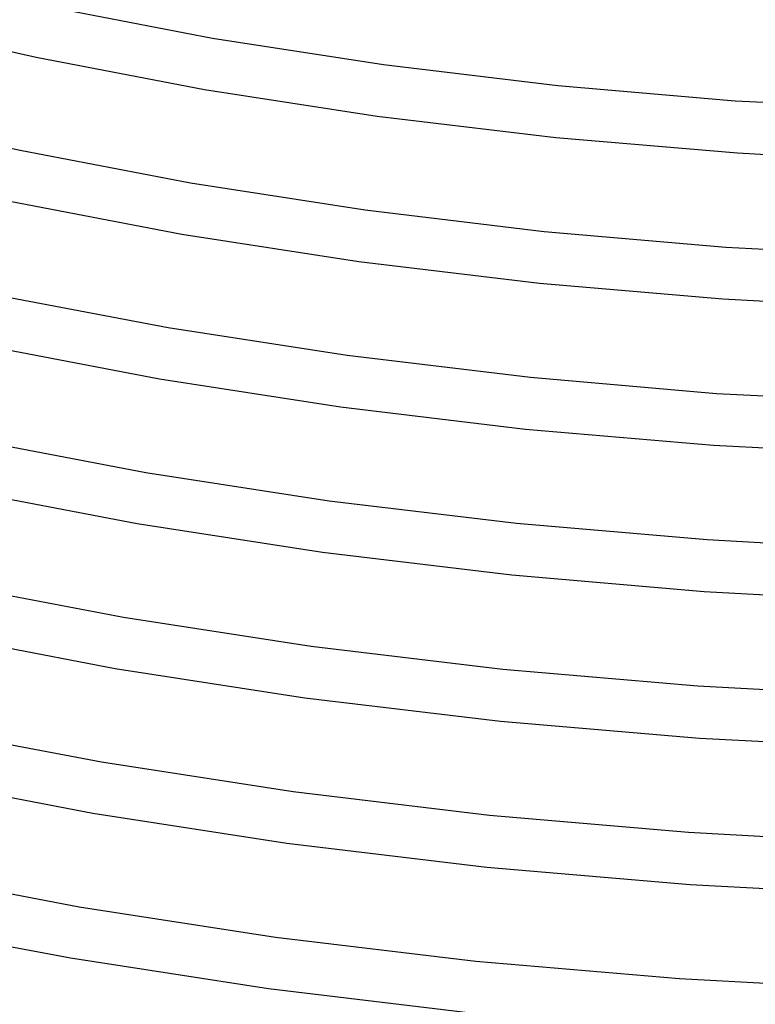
# Model space of a CAD drawing. Header units: millimetres. Extents: x -273 to 273, y -156 to 255.
# Tile 36 of 98: x -85 to -28, y -85 to -10. Entities that reach past the tile are written whole.
import ezdxf

# ---------------------------------------------------------------- set-up
doc = ezdxf.new("R2010")
doc.units = ezdxf.units.MM
doc.layers.add('THICK', color=7, linetype='Continuous')

msp = doc.modelspace()

# ---------------------------------------------------------------- linework, layer by layer
at = {"layer": 'THICK'}
for p, q in [((-82.454, -8.632), (-69.667, -11.072)), ((-95.764, -9.695), (-83.239, -12.554)), ((-69.667, -11.072), (-56.523, -13.106)), ((-83.239, -12.554), (-70.293, -15.023)), ((-56.523, -13.106), (-43.093, -14.718)), ((-70.293, -15.023), (-56.993, -17.079)), ((-43.093, -14.718), (-29.444, -15.895)), ((-29.444, -15.895), (-15.645, -16.628)), ((-97.15, -16.82), (-84.483, -19.713)), ((-56.993, -17.079), (-43.248, -18.723)), ((-43.248, -18.723), (-29.28, -19.916)), ((-84.483, -19.713), (-71.381, -22.213)), ((-29.28, -19.916), (-14.646, -20.666)), ((-71.381, -22.213), (-57.914, -24.298)), ((-85.284, -23.632), (-72.034, -26.16)), ((-57.914, -24.298), (-44.155, -25.949)), ((-72.034, -26.16), (-58.42, -28.266)), ((-44.155, -25.949), (-30.17, -27.155)), ((-30.17, -27.155), (-16.032, -27.907)), ((-58.42, -28.266), (-44.515, -29.933)), ((-44.515, -29.933), (-30.388, -31.15)), ((-86.51, -30.795), (-73.094, -33.355)), ((-30.388, -31.15), (-16.109, -31.906)), ((-73.094, -33.355), (-59.303, -35.489)), ((-87.314, -34.713), (-73.749, -37.301)), ((-59.303, -35.489), (-45.213, -37.181)), ((-73.749, -37.301), (-59.813, -39.457)), ((-45.213, -37.181), (-30.892, -38.416)), ((-30.892, -38.416), (-16.415, -39.185)), ((-59.813, -39.457), (-45.579, -41.164)), ((-45.579, -41.164), (-31.116, -42.41)), ((-88.537, -41.877), (-74.805, -44.497)), ((-31.116, -42.41), (-16.498, -43.184)), ((-74.805, -44.497), (-60.69, -46.681)), ((-89.342, -45.795), (-75.462, -48.442)), ((-60.69, -46.681), (-46.268, -48.412)), ((-75.462, -48.442), (-61.202, -50.648)), ((-46.268, -48.412), (-31.611, -49.676)), ((-31.611, -49.676), (-16.793, -50.463)), ((-61.202, -50.648), (-46.638, -52.395)), ((-90.562, -52.959), (-76.513, -55.639)), ((-46.638, -52.395), (-31.84, -53.67)), ((-31.84, -53.67), (-16.883, -54.463)), ((-76.513, -55.639), (-62.073, -57.874)), ((-91.36, -56.878), (-77.161, -59.586)), ((-62.073, -57.874), (-47.319, -59.644)), ((-77.161, -59.586), (-62.573, -61.843)), ((-47.319, -59.644), (-32.325, -60.937)), ((-32.325, -60.937), (-17.166, -61.742)), ((-62.573, -61.843), (-47.501, -63.647)), ((-47.501, -63.647), (-32.186, -64.956)), ((-92.586, -64.041), (-78.22, -66.782)), ((-32.186, -64.956), (-16.163, -65.78)), ((-78.22, -66.782), (-63.455, -69.067)), ((-93.388, -67.96), (-78.873, -70.728)), ((-63.455, -69.067), (-48.368, -70.877)), ((-78.873, -70.728), (-63.961, -73.035)), ((-48.368, -70.877), (-33.035, -72.198)), ((-33.035, -72.198), (-17.535, -73.021)), ((-63.961, -73.035), (-48.557, -74.878)), ((-48.557, -74.878), (-32.904, -76.217)), ((-94.609, -75.124), (-79.926, -77.924)), ((-32.904, -76.217), (-16.537, -77.059)), ((-79.926, -77.924), (-64.834, -80.26)), ((-95.418, -79.041), (-80.591, -81.869)), ((-64.834, -80.26), (-49.414, -82.109)), ((-80.591, -81.869), (-65.356, -84.225)), ((-49.414, -82.109), (-33.742, -83.46)), ((-33.742, -83.46), (-17.899, -84.3)), ((-65.356, -84.225), (-49.796, -86.091))]:
    msp.add_line(p, q, dxfattribs=at)

doc.saveas('drawing.dxf')
